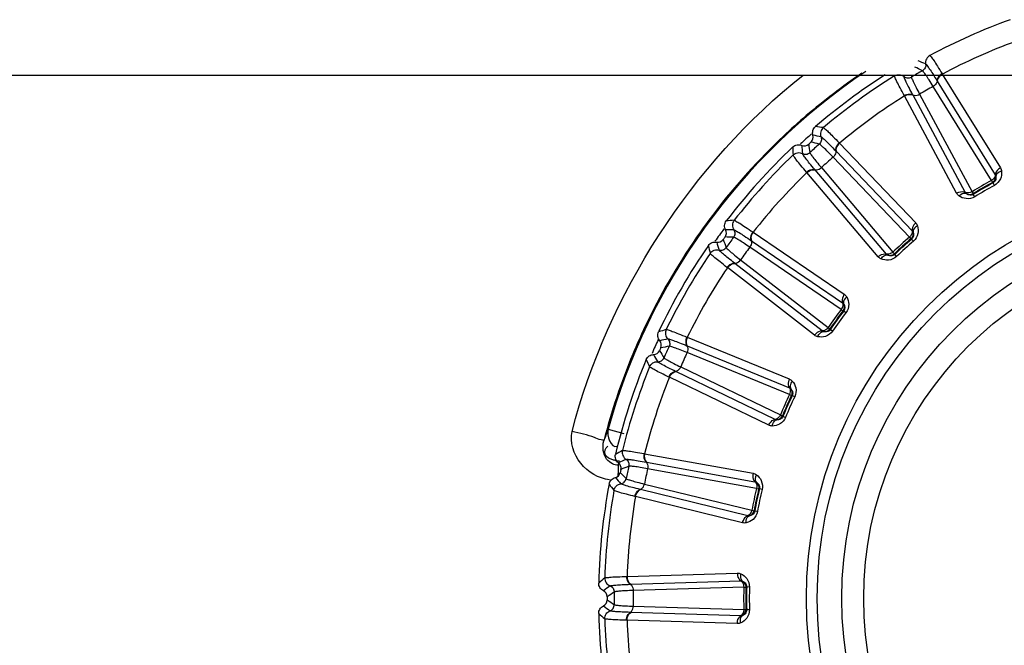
# Model space of a CAD drawing. Header units: millimetres. Extents: x 0 to 4000, y 0 to 3000.
# Tile 71 of 119: x 1407 to 1437, y 1674 to 1693. Entities that reach past the tile are written whole.
import ezdxf

# ---------------------------------------------------------------- set-up
doc = ezdxf.new("R2010")
doc.units = ezdxf.units.MM
doc.header["$LTSCALE"] = 219.99956
doc.layers.get('0').update_dxf_attribs({"linetype": 'CONTINUOUS'})
doc.layers.add('SUPERFICI', color=7, linetype='CONTINUOUS')

msp = doc.modelspace()

# ---------------------------------------------------------------- linework, layer by layer
at = {"color": 7, "linetype": 'CONTINUOUS'}
msp.add_line((1317.125, 1691.78), (1648.973, 1691.78), dxfattribs=at)
at = {"color": 9, "linetype": 'CONTINUOUS'}
for p, q in [((1433.304, 1691.757), (1433.308, 1691.78)), ((1433.595, 1691.738), (1433.599, 1691.78)), ((1433.827, 1691.78), (1433.823, 1691.72)), ((1434.758, 1691.826), (1434.766, 1691.813)), ((1434.766, 1691.813), (1436.542, 1688.945)), ((1434.606, 1691.607), (1434.613, 1691.596)), ((1434.613, 1691.596), (1436.387, 1688.728)), ((1433.606, 1691.143), (1433.599, 1691.156)), ((1435.202, 1688.171), (1433.606, 1691.143)), ((1433.87, 1691.167), (1433.863, 1691.179)), ((1435.466, 1688.197), (1433.87, 1691.167)), ((1431.607, 1689.71), (1431.618, 1689.699)), ((1431.618, 1689.699), (1433.951, 1687.262)), ((1431.504, 1689.465), (1431.514, 1689.455)), ((1431.514, 1689.455), (1433.845, 1687.019)), ((1430.623, 1688.802), (1430.613, 1688.814)), ((1432.801, 1686.227), (1430.623, 1688.802)), ((1430.876, 1688.881), (1430.867, 1688.891)), ((1433.055, 1686.307), (1430.876, 1688.881)), ((1436.318, 1688.483), (1436.299, 1688.498)), ((1436.358, 1688.409), (1436.318, 1688.483)), ((1435.71, 1688.158), (1435.713, 1688.134)), ((1435.757, 1688.062), (1435.713, 1688.134)), ((1428.966, 1686.985), (1428.978, 1686.976)), ((1428.978, 1686.976), (1431.767, 1685.078)), ((1428.916, 1686.724), (1428.927, 1686.716)), ((1428.927, 1686.716), (1431.714, 1684.818)), ((1433.828, 1686.765), (1433.807, 1686.775)), ((1433.883, 1686.7), (1433.828, 1686.765)), ((1433.301, 1686.32), (1433.309, 1686.298)), ((1433.367, 1686.236), (1433.309, 1686.298)), ((1428.422, 1686.022), (1428.412, 1686.03)), ((1431.089, 1683.958), (1428.422, 1686.022)), ((1428.191, 1685.893), (1428.179, 1685.902)), ((1430.858, 1683.827), (1428.191, 1685.893)), ((1431.75, 1684.566), (1431.727, 1684.572)), ((1431.817, 1684.515), (1431.75, 1684.566)), ((1431.327, 1684.021), (1431.34, 1684.001)), ((1431.409, 1683.953), (1431.34, 1684.001)), ((1426.948, 1683.77), (1426.962, 1683.764)), ((1426.962, 1683.764), (1430.085, 1682.488)), ((1426.954, 1683.505), (1426.966, 1683.5)), ((1426.966, 1683.5), (1430.087, 1682.222)), ((1426.617, 1682.715), (1426.605, 1682.721)), ((1429.654, 1681.251), (1426.617, 1682.715)), ((1426.418, 1682.541), (1426.404, 1682.547)), ((1429.455, 1681.074), (1426.418, 1682.541)), ((1430.175, 1681.983), (1430.151, 1681.984)), ((1430.251, 1681.947), (1430.175, 1681.983)), ((1429.874, 1681.363), (1429.891, 1681.346)), ((1429.969, 1681.313), (1429.891, 1681.346)), ((1424.542, 1680.953), (1425.024, 1680.82)), ((1425.643, 1680.207), (1425.658, 1680.204)), ((1425.658, 1680.204), (1428.978, 1679.605)), ((1425.704, 1679.948), (1425.717, 1679.946)), ((1425.717, 1679.946), (1429.035, 1679.345)), ((1424.85, 1679.85), (1424.873, 1679.914)), ((1425.538, 1679.106), (1425.525, 1679.109)), ((1428.814, 1678.305), (1425.538, 1679.106)), ((1429.171, 1679.129), (1429.147, 1679.125)), ((1429.253, 1679.11), (1429.171, 1679.129)), ((1425.38, 1678.894), (1425.365, 1678.897)), ((1428.656, 1678.091), (1425.38, 1678.894)), ((1429.006, 1678.46), (1429.026, 1678.447)), ((1429.109, 1678.431), (1429.026, 1678.447)), ((1425.108, 1676.449), (1425.123, 1676.45)), ((1425.123, 1676.45), (1428.495, 1676.554)), ((1425.221, 1676.209), (1425.234, 1676.21)), ((1425.234, 1676.21), (1428.604, 1676.312)), ((1428.782, 1676.129), (1428.76, 1676.12)), ((1428.866, 1676.127), (1428.782, 1676.129)), ((1428.76, 1675.44), (1428.782, 1675.431)), ((1428.866, 1675.433), (1428.782, 1675.431)), ((1425.234, 1675.351), (1425.221, 1675.351)), ((1428.604, 1675.249), (1425.234, 1675.351)), ((1425.123, 1675.111), (1425.108, 1675.111)), ((1428.495, 1675.006), (1425.123, 1675.111))]:
    msp.add_line(p, q, dxfattribs=at)
for radius in [12.641, 12.312, 11.559, 10.887]:
    msp.add_circle((1443.249, 1675.78), radius, dxfattribs=at)
for centre, radius, start, end in [((1443.249, 1675.78), 18.819, 109.9001, 118.0999), ((1443.249, 1675.78), 18.138, 110.1157, 117.8843), ((1389.259, 1600.973), 101.42, 63.72407, 63.86953), ((1418.278, 1655.361), 40.082, 66.5075, 66.8665), ((1443.249, 1675.78), 19.409, 123.9083, 164.543), ((1443.249, 1675.78), 19.409, 195.7002, 56.059), ((1443.284, 1675.729), 19.498, 124.2915, 130.5622), ((1443.249, 1675.78), 18.819, 121.9001, 130.0999), ((1443.249, 1675.78), 18.138, 122.1157, 129.8843), ((1443.286, 1675.726), 19.502, 130.5616, 133.3094), ((1428.098, 1668.01), 22.371, 82.218, 82.8436), ((1443.262, 1675.756), 19.463, 133.319, 142.586), ((1443.249, 1675.78), 18.909, 131.3053, 132.7088), ((1423.07, 1650.615), 40.082, 78.5075, 78.8665), ((1452.561, 1690.036), 22.372, 181.1564, 181.782), ((1470.385, 1693.218), 40.082, 185.1335, 185.4924), ((1531.079, 1704.011), 101.42, 188.13032, 188.27578), ((1405.992, 1591.382), 101.42, 75.72407, 75.86953), ((1443.249, 1675.78), 18.819, 133.9001, 142.0999), ((1443.249, 1675.78), 18.138, 134.1157, 141.8843), ((1443.249, 1675.78), 14.471, 118.6186, 121.3814), ((1443.249, 1675.78), 14.387, 118.6186, 121.3814), ((1443.275, 1675.749), 19.478, 142.5923, 145.3506), ((1430.045, 1665.03), 22.371, 94.218, 94.8436), ((1443.249, 1675.78), 18.909, 143.3115, 144.7284), ((1428.743, 1646.97), 40.082, 90.5075, 90.8665), ((1443.254, 1675.767), 19.451, 145.3581, 154.6329), ((1449.393, 1691.66), 22.372, 193.1564, 193.782), ((1466.167, 1698.479), 40.082, 197.1335, 197.4924), ((1523.29, 1721.655), 101.42, 200.13032, 200.27578), ((1424.354, 1585.481), 101.42, 87.72407, 87.86953), ((1443.249, 1675.78), 14.471, 130.6186, 133.3814), ((1443.249, 1675.78), 14.387, 130.6186, 133.3814), ((1443.249, 1675.78), 18.819, 145.9001, 154.0999), ((1443.249, 1675.78), 18.138, 146.1157, 153.8843), ((1443.249, 1675.78), 14.471, 142.6186, 145.3814), ((1443.249, 1675.78), 14.387, 142.6186, 145.3814), ((1443.339, 1675.729), 19.544, 154.6419, 157.3837), ((1432.568, 1662.519), 22.371, 106.218, 106.8436), ((1443.249, 1675.78), 18.909, 155.2644, 156.6676), ((1435.05, 1644.583), 40.082, 102.5075, 102.8665), ((1512.003, 1737.294), 101.42, 212.13032, 212.27578), ((1443.541, 1583.525), 101.42, 99.72407, 99.86953), ((1443.293, 1675.747), 19.494, 157.3778, 165.6076), ((1445.957, 1692.591), 22.372, 205.1564, 205.782), ((1460.947, 1702.748), 40.082, 209.1335, 209.4924), ((1443.249, 1675.78), 18.819, 157.9001, 166.0999), ((1443.249, 1675.78), 18.138, 158.1157, 165.8843), ((1443.249, 1675.78), 14.471, 154.6186, 157.3814), ((1443.249, 1675.78), 14.387, 154.6186, 157.3814), ((1443.413, 1673.848), 20.164, 159.3682, 160.4593), ((1435.559, 1660.588), 22.371, 118.218, 118.8436), ((1441.715, 1643.56), 40.082, 114.5075, 114.8665), ((1462.715, 1585.602), 101.42, 111.72407, 111.86953), ((1454.953, 1705.838), 40.082, 221.1335, 221.4924), ((1412.133, 1679.75), 12.719, 358.8724, 359.3059), ((1497.711, 1750.244), 101.42, 224.13032, 224.27578), ((1443.249, 1675.78), 18.819, 169.9001, 178.0999), ((1442.403, 1692.787), 22.372, 217.1564, 217.782), ((1443.249, 1675.78), 14.471, 166.6186, 169.3814), ((1443.249, 1675.78), 14.387, 166.6186, 169.3814), ((1443.249, 1675.78), 18.138, 170.1157, 177.8843), ((1438.885, 1659.322), 22.371, 130.218, 130.8436), ((1448.447, 1643.945), 40.082, 126.5075, 126.8665), ((1443.249, 1675.78), 14.471, 178.6186, 181.3814), ((1443.249, 1675.78), 14.387, 178.6186, 181.3814), ((1481.039, 1591.62), 101.42, 123.72407, 123.86953), ((1481.039, 1759.94), 101.42, 236.13032, 236.27578), ((1448.448, 1707.615), 40.082, 233.1335, 233.4924), ((1438.886, 1692.239), 22.372, 229.1564, 229.782), ((1443.249, 1675.78), 18.819, 181.9001, 190.0999), ((1443.249, 1675.78), 18.138, 182.1157, 189.8843)]:
    msp.add_arc(centre, radius, start, end, dxfattribs=at)
at = {"color": 7, "linetype": 'CONTINUOUS'}
for radius, start, end in [(19, 122.5839, 130.5969), (19, 133.4031, 142.5969), (18.732, 131.848, 132.152), (19, 145.4031, 154.5969), (18.732, 143.848, 144.152), (18.732, 155.848, 156.152), (19, 157.4031, 166.5969), (18.732, 167.848, 168.152), (19, 169.4031, 178.5969), (18.732, 179.848, 180.152), (19, 181.4031, 190.5969)]:
    msp.add_arc((1443.249, 1675.78), radius, start, end, dxfattribs=at)
at = {"color": 9, "linetype": 'CONTINUOUS'}
for points, knots in [([(1434.385, 1692.381), (1434.34, 1692.357), (1434.263, 1692.279), (1434.248, 1692.17), (1434.256, 1692.12)], [0, 0, 0, 0, 0.499997, 1, 1, 1, 1]), ([(1434.385, 1692.381), (1434.403, 1692.373), (1434.439, 1692.313), (1434.518, 1692.211), (1434.626, 1692.036), (1434.711, 1691.902), (1434.758, 1691.826)], [0, 0, 0, 0, 0.087839, 0.289256, 0.597274, 1, 1, 1, 1]), ([(1434.256, 1692.12), (1434.263, 1692.08), (1434.251, 1691.995), (1434.192, 1691.933), (1434.157, 1691.913)], [0, 0, 0, 0, 0.499996, 1, 1, 1, 1]), ([(1434.256, 1692.12), (1434.273, 1692.113), (1434.308, 1692.058), (1434.382, 1691.962), (1434.484, 1691.801), (1434.562, 1691.678), (1434.606, 1691.607)], [0, 0, 0, 0, 0.089549, 0.291503, 0.598947, 1, 1, 1, 1]), ([(1433.599, 1691.156), (1433.556, 1691.235), (1433.482, 1691.375), (1433.385, 1691.557), (1433.336, 1691.677), (1433.302, 1691.737), (1433.304, 1691.757)], [0, 0, 0, 0, 0.402561, 0.71061, 0.912105, 1, 1, 1, 1]), ([(1433.304, 1691.757), (1433.347, 1691.784), (1433.453, 1691.811), (1433.555, 1691.77), (1433.595, 1691.738)], [0, 0, 0, 0, 0.499997, 1, 1, 1, 1]), ([(1433.863, 1691.179), (1433.824, 1691.252), (1433.757, 1691.382), (1433.668, 1691.55), (1433.623, 1691.662), (1433.592, 1691.72), (1433.595, 1691.738)], [0, 0, 0, 0, 0.40089, 0.708362, 0.910393, 1, 1, 1, 1]), ([(1433.595, 1691.738), (1433.626, 1691.713), (1433.705, 1691.68), (1433.788, 1691.7), (1433.823, 1691.72)], [0, 0, 0, 0, 0.499996, 1, 1, 1, 1]), ([(1434.758, 1691.826), (1434.736, 1691.813), (1434.663, 1691.761), (1434.605, 1691.672), (1434.606, 1691.607)], [0, 0, 0, 0, 0.283026, 1, 1, 1, 1]), ([(1434.766, 1691.813), (1434.744, 1691.8), (1434.671, 1691.748), (1434.612, 1691.661), (1434.613, 1691.596)], [0, 0, 0, 0, 0.283838, 1, 1, 1, 1]), ([(1434.606, 1691.607), (1434.606, 1691.592), (1434.592, 1691.52), (1434.535, 1691.464), (1434.487, 1691.436)], [0, 0, 0, 0, 0.215937, 1, 1, 1, 1]), ([(1433.599, 1691.156), (1433.621, 1691.169), (1433.702, 1691.206), (1433.808, 1691.212), (1433.863, 1691.179)], [0, 0, 0, 0, 0.283026, 1, 1, 1, 1]), ([(1433.606, 1691.143), (1433.628, 1691.156), (1433.709, 1691.193), (1433.814, 1691.2), (1433.87, 1691.167)], [0, 0, 0, 0, 0.283838, 1, 1, 1, 1]), ([(1433.863, 1691.179), (1433.877, 1691.171), (1433.946, 1691.147), (1434.023, 1691.169), (1434.072, 1691.196)], [0, 0, 0, 0, 0.215937, 1, 1, 1, 1]), ([(1431.055, 1689.893), (1431.07, 1689.856), (1431.076, 1689.77), (1431.031, 1689.697), (1431.001, 1689.671)], [0, 0, 0, 0, 0.499996, 1, 1, 1, 1]), ([(1431.127, 1690.175), (1431.088, 1690.142), (1431.03, 1690.05), (1431.037, 1689.941), (1431.055, 1689.893)], [0, 0, 0, 0, 0.499997, 1, 1, 1, 1]), ([(1431.055, 1689.893), (1431.074, 1689.89), (1431.119, 1689.843), (1431.211, 1689.765), (1431.344, 1689.629), (1431.447, 1689.525), (1431.504, 1689.465)], [0, 0, 0, 0, 0.089549, 0.291503, 0.598947, 1, 1, 1, 1]), ([(1431.127, 1690.175), (1431.146, 1690.171), (1431.194, 1690.12), (1431.293, 1690.037), (1431.435, 1689.888), (1431.545, 1689.775), (1431.607, 1689.71)], [0, 0, 0, 0, 0.087839, 0.289256, 0.597274, 1, 1, 1, 1]), ([(1431.607, 1689.71), (1431.588, 1689.692), (1431.528, 1689.626), (1431.49, 1689.528), (1431.504, 1689.465)], [0, 0, 0, 0, 0.283026, 1, 1, 1, 1]), ([(1431.618, 1689.699), (1431.599, 1689.681), (1431.539, 1689.616), (1431.499, 1689.518), (1431.514, 1689.455)], [0, 0, 0, 0, 0.283838, 1, 1, 1, 1]), ([(1430.2, 1689.34), (1430.236, 1689.375), (1430.335, 1689.424), (1430.442, 1689.405), (1430.488, 1689.382)], [0, 0, 0, 0, 0.499997, 1, 1, 1, 1]), ([(1430.613, 1688.814), (1430.554, 1688.882), (1430.453, 1689.004), (1430.32, 1689.161), (1430.247, 1689.268), (1430.202, 1689.321), (1430.2, 1689.34)], [0, 0, 0, 0, 0.402561, 0.71061, 0.912105, 1, 1, 1, 1]), ([(1430.488, 1689.382), (1430.523, 1689.364), (1430.608, 1689.349), (1430.685, 1689.385), (1430.715, 1689.412)], [0, 0, 0, 0, 0.499996, 1, 1, 1, 1]), ([(1430.867, 1688.891), (1430.813, 1688.954), (1430.721, 1689.067), (1430.599, 1689.214), (1430.531, 1689.314), (1430.489, 1689.364), (1430.488, 1689.382)], [0, 0, 0, 0, 0.40089, 0.708362, 0.910393, 1, 1, 1, 1]), ([(1431.504, 1689.465), (1431.508, 1689.45), (1431.509, 1689.377), (1431.465, 1689.31), (1431.423, 1689.272)], [0, 0, 0, 0, 0.215937, 1, 1, 1, 1]), ([(1430.613, 1688.814), (1430.632, 1688.831), (1430.704, 1688.884), (1430.806, 1688.912), (1430.867, 1688.891)], [0, 0, 0, 0, 0.283026, 1, 1, 1, 1]), ([(1430.623, 1688.802), (1430.642, 1688.819), (1430.713, 1688.872), (1430.814, 1688.901), (1430.876, 1688.881)], [0, 0, 0, 0, 0.283838, 1, 1, 1, 1]), ([(1430.867, 1688.891), (1430.882, 1688.886), (1430.954, 1688.877), (1431.025, 1688.914), (1431.067, 1688.951)], [0, 0, 0, 0, 0.215937, 1, 1, 1, 1]), ([(1436.387, 1688.728), (1436.387, 1688.713), (1436.372, 1688.642), (1436.315, 1688.586), (1436.267, 1688.557)], [0, 0, 0, 0, 0.216192, 1, 1, 1, 1]), ([(1436.403, 1688.682), (1436.408, 1688.652), (1436.408, 1688.574), (1436.357, 1688.505), (1436.318, 1688.483)], [0, 0, 0, 0, 0.405768, 1, 1, 1, 1]), ([(1436.577, 1688.841), (1436.585, 1688.763), (1436.561, 1688.587), (1436.437, 1688.452), (1436.358, 1688.409)], [0, 0, 0, 0, 0.463897, 1, 1, 1, 1]), ([(1436.542, 1688.945), (1436.52, 1688.932), (1436.446, 1688.88), (1436.387, 1688.793), (1436.387, 1688.728)], [0, 0, 0, 0, 0.283328, 1, 1, 1, 1]), ([(1436.577, 1688.841), (1436.553, 1688.834), (1436.479, 1688.808), (1436.405, 1688.739), (1436.403, 1688.682)], [0, 0, 0, 0, 0.303467, 1, 1, 1, 1]), ([(1435.202, 1688.171), (1435.224, 1688.184), (1435.305, 1688.221), (1435.41, 1688.229), (1435.466, 1688.197)], [0, 0, 0, 0, 0.283328, 1, 1, 1, 1]), ([(1435.274, 1688.088), (1435.292, 1688.106), (1435.351, 1688.157), (1435.449, 1688.186), (1435.498, 1688.16)], [0, 0, 0, 0, 0.303467, 1, 1, 1, 1]), ([(1435.757, 1688.062), (1435.68, 1688.015), (1435.501, 1687.976), (1435.338, 1688.043), (1435.274, 1688.088)], [0, 0, 0, 0, 0.536345, 1, 1, 1, 1]), ([(1435.675, 1688.216), (1435.657, 1688.206), (1435.593, 1688.177), (1435.51, 1688.171), (1435.466, 1688.197)], [0, 0, 0, 0, 0.283581, 1, 1, 1, 1]), ([(1435.713, 1688.134), (1435.675, 1688.111), (1435.589, 1688.101), (1435.522, 1688.14), (1435.498, 1688.16)], [0, 0, 0, 0, 0.592632, 1, 1, 1, 1]), ([(1428.399, 1687.34), (1428.368, 1687.3), (1428.33, 1687.198), (1428.36, 1687.092), (1428.388, 1687.05)], [0, 0, 0, 0, 0.499997, 1, 1, 1, 1]), ([(1428.399, 1687.34), (1428.419, 1687.341), (1428.476, 1687.301), (1428.59, 1687.239), (1428.76, 1687.123), (1428.892, 1687.036), (1428.966, 1686.985)], [0, 0, 0, 0, 0.087839, 0.289256, 0.597274, 1, 1, 1, 1]), ([(1433.951, 1687.262), (1433.932, 1687.245), (1433.871, 1687.18), (1433.831, 1687.082), (1433.845, 1687.019)], [0, 0, 0, 0, 0.283328, 1, 1, 1, 1]), ([(1434.007, 1687.168), (1433.985, 1687.157), (1433.918, 1687.116), (1433.86, 1687.032), (1433.87, 1686.977)], [0, 0, 0, 0, 0.303467, 1, 1, 1, 1]), ([(1434.007, 1687.168), (1434.031, 1687.094), (1434.044, 1686.917), (1433.951, 1686.759), (1433.883, 1686.7)], [0, 0, 0, 0, 0.463897, 1, 1, 1, 1]), ([(1428.388, 1687.05), (1428.41, 1687.016), (1428.433, 1686.934), (1428.405, 1686.853), (1428.381, 1686.821)], [0, 0, 0, 0, 0.499996, 1, 1, 1, 1]), ([(1428.388, 1687.05), (1428.406, 1687.05), (1428.46, 1687.014), (1428.567, 1686.957), (1428.725, 1686.851), (1428.847, 1686.77), (1428.916, 1686.724)], [0, 0, 0, 0, 0.089549, 0.291503, 0.598947, 1, 1, 1, 1]), ([(1428.966, 1686.985), (1428.951, 1686.964), (1428.906, 1686.887), (1428.888, 1686.783), (1428.916, 1686.724)], [0, 0, 0, 0, 0.283026, 1, 1, 1, 1]), ([(1428.978, 1686.976), (1428.963, 1686.955), (1428.918, 1686.879), (1428.9, 1686.775), (1428.927, 1686.716)], [0, 0, 0, 0, 0.283838, 1, 1, 1, 1]), ([(1433.845, 1687.019), (1433.848, 1687.004), (1433.848, 1686.931), (1433.804, 1686.864), (1433.763, 1686.826)], [0, 0, 0, 0, 0.216192, 1, 1, 1, 1]), ([(1433.87, 1686.977), (1433.881, 1686.948), (1433.898, 1686.872), (1433.862, 1686.794), (1433.828, 1686.765)], [0, 0, 0, 0, 0.40577, 1, 1, 1, 1]), ([(1428.916, 1686.724), (1428.922, 1686.71), (1428.938, 1686.639), (1428.909, 1686.564), (1428.877, 1686.519)], [0, 0, 0, 0, 0.215937, 1, 1, 1, 1]), ([(1427.666, 1686.331), (1427.694, 1686.373), (1427.78, 1686.441), (1427.889, 1686.445), (1427.939, 1686.432)], [0, 0, 0, 0, 0.499997, 1, 1, 1, 1]), ([(1428.179, 1685.902), (1428.108, 1685.957), (1427.984, 1686.054), (1427.821, 1686.181), (1427.727, 1686.27), (1427.671, 1686.312), (1427.666, 1686.331)], [0, 0, 0, 0, 0.402561, 0.71061, 0.912105, 1, 1, 1, 1]), ([(1427.939, 1686.432), (1427.977, 1686.421), (1428.063, 1686.424), (1428.131, 1686.476), (1428.154, 1686.509)], [0, 0, 0, 0, 0.499996, 1, 1, 1, 1]), ([(1428.412, 1686.03), (1428.346, 1686.081), (1428.232, 1686.172), (1428.082, 1686.29), (1427.995, 1686.374), (1427.944, 1686.414), (1427.939, 1686.432)], [0, 0, 0, 0, 0.40089, 0.708362, 0.910393, 1, 1, 1, 1]), ([(1432.801, 1686.227), (1432.82, 1686.244), (1432.892, 1686.298), (1432.993, 1686.328), (1433.055, 1686.307)], [0, 0, 0, 0, 0.283328, 1, 1, 1, 1]), ([(1432.889, 1686.161), (1432.903, 1686.182), (1432.951, 1686.245), (1433.04, 1686.293), (1433.094, 1686.278)], [0, 0, 0, 0, 0.303467, 1, 1, 1, 1]), ([(1433.255, 1686.369), (1433.24, 1686.356), (1433.183, 1686.314), (1433.103, 1686.291), (1433.055, 1686.307)], [0, 0, 0, 0, 0.283581, 1, 1, 1, 1]), ([(1433.309, 1686.298), (1433.277, 1686.267), (1433.195, 1686.239), (1433.121, 1686.264), (1433.094, 1686.278)], [0, 0, 0, 0, 0.592632, 1, 1, 1, 1]), ([(1428.179, 1685.902), (1428.194, 1685.923), (1428.254, 1685.989), (1428.347, 1686.038), (1428.412, 1686.03)], [0, 0, 0, 0, 0.283026, 1, 1, 1, 1]), ([(1428.191, 1685.893), (1428.206, 1685.913), (1428.265, 1685.98), (1428.358, 1686.029), (1428.422, 1686.022)], [0, 0, 0, 0, 0.283838, 1, 1, 1, 1]), ([(1428.412, 1686.03), (1428.427, 1686.028), (1428.5, 1686.035), (1428.561, 1686.086), (1428.595, 1686.131)], [0, 0, 0, 0, 0.215937, 1, 1, 1, 1]), ([(1433.367, 1686.236), (1433.302, 1686.174), (1433.135, 1686.098), (1432.961, 1686.13), (1432.889, 1686.161)], [0, 0, 0, 0, 0.536345, 1, 1, 1, 1]), ([(1431.767, 1685.078), (1431.752, 1685.058), (1431.706, 1684.981), (1431.687, 1684.877), (1431.714, 1684.818)], [0, 0, 0, 0, 0.283328, 1, 1, 1, 1]), ([(1431.714, 1684.818), (1431.72, 1684.804), (1431.736, 1684.733), (1431.706, 1684.658), (1431.673, 1684.613)], [0, 0, 0, 0, 0.216192, 1, 1, 1, 1]), ([(1431.842, 1684.998), (1431.822, 1684.982), (1431.765, 1684.928), (1431.726, 1684.835), (1431.747, 1684.782)], [0, 0, 0, 0, 0.303467, 1, 1, 1, 1]), ([(1431.747, 1684.782), (1431.764, 1684.757), (1431.796, 1684.686), (1431.777, 1684.601), (1431.75, 1684.566)], [0, 0, 0, 0, 0.405768, 1, 1, 1, 1]), ([(1431.842, 1684.998), (1431.88, 1684.93), (1431.93, 1684.76), (1431.872, 1684.586), (1431.817, 1684.515)], [0, 0, 0, 0, 0.463897, 1, 1, 1, 1]), ([(1426.32, 1684), (1426.298, 1683.955), (1426.282, 1683.846), (1426.333, 1683.749), (1426.369, 1683.714)], [0, 0, 0, 0, 0.499997, 1, 1, 1, 1]), ([(1426.32, 1684), (1426.339, 1684.005), (1426.403, 1683.977), (1426.528, 1683.941), (1426.718, 1683.863), (1426.865, 1683.805), (1426.948, 1683.77)], [0, 0, 0, 0, 0.087839, 0.289256, 0.597274, 1, 1, 1, 1]), ([(1430.858, 1683.827), (1430.873, 1683.847), (1430.931, 1683.915), (1431.024, 1683.965), (1431.089, 1683.958)], [0, 0, 0, 0, 0.283328, 1, 1, 1, 1]), ([(1431.409, 1683.953), (1431.358, 1683.879), (1431.211, 1683.77), (1431.034, 1683.765), (1430.957, 1683.781)], [0, 0, 0, 0, 0.536345, 1, 1, 1, 1]), ([(1430.957, 1683.781), (1430.966, 1683.804), (1431, 1683.875), (1431.077, 1683.941), (1431.133, 1683.937)], [0, 0, 0, 0, 0.303467, 1, 1, 1, 1]), ([(1431.272, 1684.06), (1431.26, 1684.044), (1431.213, 1683.991), (1431.139, 1683.952), (1431.089, 1683.958)], [0, 0, 0, 0, 0.283581, 1, 1, 1, 1]), ([(1431.34, 1684.001), (1431.315, 1683.964), (1431.24, 1683.921), (1431.163, 1683.929), (1431.133, 1683.937)], [0, 0, 0, 0, 0.592632, 1, 1, 1, 1]), ([(1426.369, 1683.714), (1426.387, 1683.718), (1426.448, 1683.693), (1426.564, 1683.66), (1426.741, 1683.589), (1426.877, 1683.536), (1426.954, 1683.505)], [0, 0, 0, 0, 0.089549, 0.291503, 0.598947, 1, 1, 1, 1]), ([(1426.369, 1683.714), (1426.398, 1683.685), (1426.438, 1683.61), (1426.427, 1683.525), (1426.411, 1683.488)], [0, 0, 0, 0, 0.499996, 1, 1, 1, 1]), ([(1426.948, 1683.77), (1426.938, 1683.747), (1426.91, 1683.662), (1426.915, 1683.556), (1426.954, 1683.505)], [0, 0, 0, 0, 0.283026, 1, 1, 1, 1]), ([(1426.962, 1683.764), (1426.952, 1683.741), (1426.924, 1683.657), (1426.927, 1683.551), (1426.966, 1683.5)], [0, 0, 0, 0, 0.283838, 1, 1, 1, 1]), ([(1426.954, 1683.505), (1426.963, 1683.492), (1426.994, 1683.426), (1426.98, 1683.347), (1426.958, 1683.296)], [0, 0, 0, 0, 0.215937, 1, 1, 1, 1]), ([(1425.812, 1682.86), (1425.832, 1682.907), (1425.902, 1682.992), (1426.008, 1683.019), (1426.059, 1683.016)], [0, 0, 0, 0, 0.499997, 1, 1, 1, 1]), ([(1426.059, 1683.016), (1426.099, 1683.013), (1426.182, 1683.034), (1426.238, 1683.099), (1426.254, 1683.136)], [0, 0, 0, 0, 0.499996, 1, 1, 1, 1]), ([(1426.605, 1682.721), (1426.53, 1682.757), (1426.399, 1682.823), (1426.228, 1682.907), (1426.126, 1682.971), (1426.068, 1682.999), (1426.059, 1683.016)], [0, 0, 0, 0, 0.40089, 0.708362, 0.910393, 1, 1, 1, 1]), ([(1426.404, 1682.547), (1426.323, 1682.586), (1426.181, 1682.656), (1425.996, 1682.746), (1425.885, 1682.814), (1425.822, 1682.843), (1425.812, 1682.86)], [0, 0, 0, 0, 0.402561, 0.71061, 0.912105, 1, 1, 1, 1]), ([(1426.404, 1682.547), (1426.414, 1682.571), (1426.459, 1682.648), (1426.54, 1682.715), (1426.605, 1682.721)], [0, 0, 0, 0, 0.283026, 1, 1, 1, 1]), ([(1426.418, 1682.541), (1426.428, 1682.564), (1426.472, 1682.642), (1426.553, 1682.709), (1426.617, 1682.715)], [0, 0, 0, 0, 0.283838, 1, 1, 1, 1]), ([(1426.605, 1682.721), (1426.62, 1682.722), (1426.69, 1682.744), (1426.74, 1682.807), (1426.763, 1682.858)], [0, 0, 0, 0, 0.215937, 1, 1, 1, 1]), ([(1430.085, 1682.488), (1430.074, 1682.465), (1430.045, 1682.38), (1430.049, 1682.275), (1430.087, 1682.222)], [0, 0, 0, 0, 0.283328, 1, 1, 1, 1]), ([(1430.174, 1682.425), (1430.159, 1682.406), (1430.114, 1682.341), (1430.095, 1682.241), (1430.127, 1682.194)], [0, 0, 0, 0, 0.303467, 1, 1, 1, 1]), ([(1430.174, 1682.425), (1430.227, 1682.366), (1430.31, 1682.211), (1430.29, 1682.029), (1430.251, 1681.947)], [0, 0, 0, 0, 0.463897, 1, 1, 1, 1]), ([(1430.087, 1682.222), (1430.096, 1682.21), (1430.126, 1682.143), (1430.112, 1682.064), (1430.09, 1682.013)], [0, 0, 0, 0, 0.216192, 1, 1, 1, 1]), ([(1430.127, 1682.194), (1430.149, 1682.173), (1430.195, 1682.11), (1430.194, 1682.024), (1430.175, 1681.983)], [0, 0, 0, 0, 0.405768, 1, 1, 1, 1]), ([(1429.455, 1681.074), (1429.466, 1681.098), (1429.509, 1681.176), (1429.59, 1681.244), (1429.654, 1681.251)], [0, 0, 0, 0, 0.283328, 1, 1, 1, 1]), ([(1429.969, 1681.313), (1429.934, 1681.23), (1429.813, 1681.093), (1429.641, 1681.051), (1429.563, 1681.05)], [0, 0, 0, 0, 0.536345, 1, 1, 1, 1]), ([(1429.563, 1681.05), (1429.566, 1681.075), (1429.585, 1681.151), (1429.646, 1681.232), (1429.702, 1681.24)], [0, 0, 0, 0, 0.303467, 1, 1, 1, 1]), ([(1429.812, 1681.389), (1429.803, 1681.37), (1429.769, 1681.309), (1429.705, 1681.256), (1429.654, 1681.251)], [0, 0, 0, 0, 0.283581, 1, 1, 1, 1]), ([(1429.891, 1681.346), (1429.874, 1681.304), (1429.81, 1681.246), (1429.733, 1681.238), (1429.702, 1681.24)], [0, 0, 0, 0, 0.592632, 1, 1, 1, 1]), ([(1424.59, 1679.4), (1424.253, 1679.449), (1423.609, 1679.812), (1423.365, 1680.557), (1423.442, 1680.885)], [0, 0, 0, 0, 0.502373, 1, 1, 1, 1]), ([(1424.68, 1679.892), (1424.61, 1679.927), (1424.391, 1680.095), (1424.363, 1680.412), (1424.41, 1680.593)], [0, 0, 0, 0, 0.293257, 1, 1, 1, 1]), ([(1424.711, 1680.01), (1424.612, 1680.042), (1424.374, 1680.123), (1424.462, 1680.382), (1424.533, 1680.436)], [0, 0, 0, 0, 0.535385, 1, 1, 1, 1]), ([(1424.981, 1680.301), (1424.969, 1680.252), (1424.976, 1680.142), (1425.046, 1680.058), (1425.089, 1680.031)], [0, 0, 0, 0, 0.499997, 1, 1, 1, 1]), ([(1424.981, 1680.301), (1424.999, 1680.309), (1425.067, 1680.296), (1425.196, 1680.286), (1425.399, 1680.25), (1425.555, 1680.223), (1425.643, 1680.207)], [0, 0, 0, 0, 0.087839, 0.289256, 0.597274, 1, 1, 1, 1]), ([(1424.895, 1679.976), (1424.865, 1679.976), (1424.803, 1679.984), (1424.742, 1680), (1424.711, 1680.01)], [0, 0, 0, 0, 0.47265, 1, 1, 1, 1]), ([(1425.089, 1680.031), (1425.106, 1680.038), (1425.17, 1680.027), (1425.29, 1680.019), (1425.478, 1679.987), (1425.622, 1679.963), (1425.704, 1679.948)], [0, 0, 0, 0, 0.089549, 0.291503, 0.598947, 1, 1, 1, 1]), ([(1425.089, 1680.031), (1425.122, 1680.009), (1425.178, 1679.944), (1425.185, 1679.858), (1425.176, 1679.819)], [0, 0, 0, 0, 0.499996, 1, 1, 1, 1]), ([(1425.643, 1680.207), (1425.638, 1680.182), (1425.628, 1680.093), (1425.655, 1679.99), (1425.704, 1679.948)], [0, 0, 0, 0, 0.283026, 1, 1, 1, 1]), ([(1425.658, 1680.204), (1425.653, 1680.179), (1425.643, 1680.09), (1425.668, 1679.988), (1425.717, 1679.946)], [0, 0, 0, 0, 0.283838, 1, 1, 1, 1]), ([(1425.704, 1679.948), (1425.715, 1679.938), (1425.759, 1679.879), (1425.763, 1679.799), (1425.752, 1679.744)], [0, 0, 0, 0, 0.215937, 1, 1, 1, 1]), ([(1424.85, 1679.851), (1424.82, 1679.85), (1424.762, 1679.858), (1424.706, 1679.879), (1424.68, 1679.892)], [0, 0, 0, 0, 0.502614, 1, 1, 1, 1]), ([(1424.85, 1679.85), (1424.851, 1679.837), (1424.852, 1679.803), (1424.852, 1679.769), (1424.852, 1679.747)], [0, 0, 0, 0, 0.355796, 1, 1, 1, 1]), ([(1424.852, 1679.747), (1424.853, 1679.725), (1424.853, 1679.674), (1424.852, 1679.624), (1424.852, 1679.596)], [0, 0, 0, 0, 0.446377, 1, 1, 1, 1]), ([(1424.93, 1679.284), (1424.969, 1679.29), (1425.047, 1679.327), (1425.088, 1679.402), (1425.096, 1679.442)], [0, 0, 0, 0, 0.499996, 1, 1, 1, 1]), ([(1428.978, 1679.605), (1428.972, 1679.58), (1428.962, 1679.491), (1428.987, 1679.388), (1429.035, 1679.345)], [0, 0, 0, 0, 0.283328, 1, 1, 1, 1]), ([(1429.035, 1679.345), (1429.046, 1679.335), (1429.09, 1679.276), (1429.093, 1679.196), (1429.082, 1679.141)], [0, 0, 0, 0, 0.216192, 1, 1, 1, 1]), ([(1429.079, 1679.561), (1429.067, 1679.539), (1429.037, 1679.466), (1429.039, 1679.365), (1429.08, 1679.326)], [0, 0, 0, 0, 0.303467, 1, 1, 1, 1]), ([(1429.079, 1679.561), (1429.142, 1679.515), (1429.256, 1679.38), (1429.274, 1679.198), (1429.253, 1679.11)], [0, 0, 0, 0, 0.463897, 1, 1, 1, 1]), ([(1424.721, 1679.08), (1424.73, 1679.131), (1424.781, 1679.228), (1424.88, 1679.276), (1424.93, 1679.284)], [0, 0, 0, 0, 0.499997, 1, 1, 1, 1]), ([(1425.365, 1678.897), (1425.278, 1678.918), (1425.124, 1678.957), (1424.924, 1679.006), (1424.802, 1679.05), (1424.734, 1679.066), (1424.721, 1679.08)], [0, 0, 0, 0, 0.402561, 0.71061, 0.912105, 1, 1, 1, 1]), ([(1425.525, 1679.109), (1425.445, 1679.129), (1425.303, 1679.166), (1425.119, 1679.213), (1425.005, 1679.254), (1424.942, 1679.27), (1424.93, 1679.284)], [0, 0, 0, 0, 0.40089, 0.708362, 0.910393, 1, 1, 1, 1]), ([(1425.365, 1678.897), (1425.37, 1678.922), (1425.398, 1679.008), (1425.463, 1679.09), (1425.525, 1679.109)], [0, 0, 0, 0, 0.283026, 1, 1, 1, 1]), ([(1425.38, 1678.894), (1425.385, 1678.919), (1425.412, 1679.004), (1425.477, 1679.087), (1425.538, 1679.106)], [0, 0, 0, 0, 0.283838, 1, 1, 1, 1]), ([(1425.525, 1679.109), (1425.54, 1679.114), (1425.604, 1679.149), (1425.64, 1679.221), (1425.652, 1679.275)], [0, 0, 0, 0, 0.215937, 1, 1, 1, 1]), ([(1429.08, 1679.326), (1429.106, 1679.309), (1429.164, 1679.258), (1429.181, 1679.173), (1429.171, 1679.129)], [0, 0, 0, 0, 0.405768, 1, 1, 1, 1]), ([(1429.109, 1678.431), (1429.092, 1678.342), (1429.002, 1678.183), (1428.842, 1678.106), (1428.766, 1678.09)], [0, 0, 0, 0, 0.536345, 1, 1, 1, 1]), ([(1428.939, 1678.472), (1428.935, 1678.453), (1428.914, 1678.386), (1428.862, 1678.321), (1428.814, 1678.305)], [0, 0, 0, 0, 0.283581, 1, 1, 1, 1]), ([(1429.026, 1678.447), (1429.018, 1678.403), (1428.967, 1678.332), (1428.893, 1678.309), (1428.863, 1678.304)], [0, 0, 0, 0, 0.592632, 1, 1, 1, 1]), ([(1428.656, 1678.091), (1428.661, 1678.116), (1428.688, 1678.201), (1428.752, 1678.285), (1428.814, 1678.305)], [0, 0, 0, 0, 0.283328, 1, 1, 1, 1]), ([(1428.766, 1678.09), (1428.765, 1678.114), (1428.766, 1678.193), (1428.81, 1678.285), (1428.863, 1678.304)], [0, 0, 0, 0, 0.303467, 1, 1, 1, 1]), ([(1424.44, 1676.404), (1424.439, 1676.353), (1424.468, 1676.248), (1424.554, 1676.18), (1424.602, 1676.162)], [0, 0, 0, 0, 0.499997, 1, 1, 1, 1]), ([(1424.44, 1676.404), (1424.456, 1676.416), (1424.526, 1676.417), (1424.654, 1676.434), (1424.86, 1676.441), (1425.018, 1676.447), (1425.108, 1676.449)], [0, 0, 0, 0, 0.087839, 0.289256, 0.597274, 1, 1, 1, 1]), ([(1425.108, 1676.449), (1425.108, 1676.424), (1425.117, 1676.335), (1425.164, 1676.24), (1425.221, 1676.209)], [0, 0, 0, 0, 0.283026, 1, 1, 1, 1]), ([(1425.123, 1676.45), (1425.123, 1676.424), (1425.131, 1676.336), (1425.178, 1676.241), (1425.234, 1676.21)], [0, 0, 0, 0, 0.283838, 1, 1, 1, 1]), ([(1428.495, 1676.554), (1428.494, 1676.528), (1428.503, 1676.439), (1428.548, 1676.344), (1428.604, 1676.312)], [0, 0, 0, 0, 0.283328, 1, 1, 1, 1]), ([(1428.602, 1676.532), (1428.596, 1676.509), (1428.581, 1676.431), (1428.605, 1676.332), (1428.652, 1676.302)], [0, 0, 0, 0, 0.303467, 1, 1, 1, 1]), ([(1428.602, 1676.532), (1428.674, 1676.5), (1428.814, 1676.392), (1428.869, 1676.217), (1428.866, 1676.127)], [0, 0, 0, 0, 0.463897, 1, 1, 1, 1]), ([(1424.602, 1676.162), (1424.617, 1676.173), (1424.682, 1676.176), (1424.801, 1676.192), (1424.992, 1676.2), (1425.138, 1676.206), (1425.221, 1676.209)], [0, 0, 0, 0, 0.089549, 0.291503, 0.598947, 1, 1, 1, 1]), ([(1424.602, 1676.162), (1424.639, 1676.148), (1424.707, 1676.095), (1424.732, 1676.013), (1424.731, 1675.973)], [0, 0, 0, 0, 0.499996, 1, 1, 1, 1]), ([(1425.221, 1676.209), (1425.234, 1676.202), (1425.289, 1676.153), (1425.309, 1676.076), (1425.31, 1676.02)], [0, 0, 0, 0, 0.215937, 1, 1, 1, 1]), ([(1428.604, 1676.312), (1428.618, 1676.304), (1428.672, 1676.255), (1428.692, 1676.178), (1428.692, 1676.122)], [0, 0, 0, 0, 0.216192, 1, 1, 1, 1]), ([(1428.652, 1676.302), (1428.681, 1676.292), (1428.749, 1676.253), (1428.783, 1676.174), (1428.782, 1676.129)], [0, 0, 0, 0, 0.405768, 1, 1, 1, 1]), ([(1424.602, 1675.398), (1424.639, 1675.412), (1424.707, 1675.465), (1424.732, 1675.547), (1424.731, 1675.587)], [0, 0, 0, 0, 0.499996, 1, 1, 1, 1]), ([(1425.221, 1675.351), (1425.234, 1675.359), (1425.289, 1675.407), (1425.309, 1675.484), (1425.31, 1675.54)], [0, 0, 0, 0, 0.215937, 1, 1, 1, 1]), ([(1428.866, 1675.433), (1428.869, 1675.343), (1428.814, 1675.168), (1428.674, 1675.06), (1428.602, 1675.028)], [0, 0, 0, 0, 0.536345, 1, 1, 1, 1]), ([(1428.692, 1675.438), (1428.692, 1675.418), (1428.685, 1675.348), (1428.649, 1675.274), (1428.604, 1675.249)], [0, 0, 0, 0, 0.283581, 1, 1, 1, 1]), ([(1428.782, 1675.431), (1428.783, 1675.386), (1428.749, 1675.307), (1428.681, 1675.269), (1428.652, 1675.258)], [0, 0, 0, 0, 0.592632, 1, 1, 1, 1]), ([(1424.44, 1675.156), (1424.439, 1675.207), (1424.468, 1675.313), (1424.554, 1675.38), (1424.602, 1675.398)], [0, 0, 0, 0, 0.499997, 1, 1, 1, 1]), ([(1425.108, 1675.111), (1425.018, 1675.113), (1424.86, 1675.12), (1424.654, 1675.126), (1424.526, 1675.143), (1424.456, 1675.144), (1424.44, 1675.156)], [0, 0, 0, 0, 0.402561, 0.71061, 0.912105, 1, 1, 1, 1]), ([(1425.221, 1675.351), (1425.138, 1675.354), (1424.992, 1675.36), (1424.801, 1675.368), (1424.682, 1675.385), (1424.617, 1675.387), (1424.602, 1675.398)], [0, 0, 0, 0, 0.40089, 0.708362, 0.910393, 1, 1, 1, 1]), ([(1425.108, 1675.111), (1425.108, 1675.137), (1425.117, 1675.225), (1425.164, 1675.32), (1425.221, 1675.351)], [0, 0, 0, 0, 0.283026, 1, 1, 1, 1]), ([(1425.123, 1675.111), (1425.123, 1675.136), (1425.131, 1675.225), (1425.178, 1675.319), (1425.234, 1675.351)], [0, 0, 0, 0, 0.283838, 1, 1, 1, 1]), ([(1428.495, 1675.006), (1428.494, 1675.032), (1428.503, 1675.121), (1428.548, 1675.216), (1428.604, 1675.249)], [0, 0, 0, 0, 0.283328, 1, 1, 1, 1]), ([(1428.602, 1675.028), (1428.596, 1675.052), (1428.581, 1675.129), (1428.605, 1675.228), (1428.652, 1675.258)], [0, 0, 0, 0, 0.303467, 1, 1, 1, 1])]:
    msp.add_open_spline(points, degree=3, knots=knots, dxfattribs=at)
for points in [[(1423.442, 1680.885), (1424.518, 1685.079), (1427.119, 1689.089), (1430.507, 1691.784)], [(1436.403, 1688.682), (1436.406, 1688.612), (1436.361, 1688.532), (1436.299, 1688.498)], [(1436.387, 1688.728), (1436.395, 1688.715), (1436.403, 1688.697), (1436.397, 1688.683)], [(1436.542, 1688.945), (1436.561, 1688.913), (1436.573, 1688.877), (1436.577, 1688.841)], [(1435.274, 1688.088), (1435.245, 1688.11), (1435.219, 1688.139), (1435.202, 1688.171)], [(1435.498, 1688.16), (1435.486, 1688.169), (1435.472, 1688.183), (1435.472, 1688.198)], [(1435.498, 1688.16), (1435.558, 1688.122), (1435.649, 1688.121), (1435.71, 1688.158)], [(1433.951, 1687.262), (1433.977, 1687.236), (1433.996, 1687.203), (1434.007, 1687.168)], [(1433.87, 1686.977), (1433.887, 1686.909), (1433.86, 1686.821), (1433.807, 1686.775)], [(1433.845, 1687.019), (1433.856, 1687.008), (1433.867, 1686.992), (1433.864, 1686.976)], [(1433.094, 1686.278), (1433.08, 1686.284), (1433.063, 1686.295), (1433.06, 1686.31)], [(1433.094, 1686.278), (1433.16, 1686.254), (1433.25, 1686.272), (1433.301, 1686.32)], [(1432.889, 1686.161), (1432.856, 1686.176), (1432.825, 1686.199), (1432.801, 1686.227)], [(1431.767, 1685.078), (1431.798, 1685.058), (1431.823, 1685.029), (1431.842, 1684.998)], [(1431.714, 1684.818), (1431.727, 1684.809), (1431.741, 1684.796), (1431.741, 1684.78)], [(1431.747, 1684.782), (1431.778, 1684.719), (1431.77, 1684.628), (1431.727, 1684.572)], [(1431.133, 1683.937), (1431.118, 1683.941), (1431.099, 1683.947), (1431.094, 1683.961)], [(1431.133, 1683.937), (1431.203, 1683.927), (1431.287, 1683.964), (1431.327, 1684.021)], [(1430.957, 1683.781), (1430.922, 1683.788), (1430.887, 1683.804), (1430.858, 1683.827)], [(1430.085, 1682.488), (1430.119, 1682.474), (1430.15, 1682.452), (1430.174, 1682.425)], [(1430.087, 1682.222), (1430.101, 1682.216), (1430.118, 1682.206), (1430.122, 1682.191)], [(1430.127, 1682.194), (1430.17, 1682.139), (1430.181, 1682.048), (1430.151, 1681.984)], [(1429.702, 1681.24), (1429.686, 1681.24), (1429.667, 1681.243), (1429.658, 1681.255)], [(1429.702, 1681.24), (1429.772, 1681.245), (1429.847, 1681.298), (1429.874, 1681.363)], [(1424.542, 1680.953), (1424.491, 1680.763), (1424.63, 1680.36), (1424.814, 1680.43)], [(1429.563, 1681.05), (1429.526, 1681.05), (1429.488, 1681.058), (1429.455, 1681.074)], [(1428.978, 1679.605), (1429.014, 1679.598), (1429.049, 1679.583), (1429.079, 1679.561)], [(1429.035, 1679.345), (1429.05, 1679.342), (1429.069, 1679.336), (1429.076, 1679.322)], [(1429.08, 1679.326), (1429.134, 1679.281), (1429.163, 1679.194), (1429.147, 1679.125)], [(1428.863, 1678.304), (1428.931, 1678.323), (1428.992, 1678.391), (1429.006, 1678.46)], [(1428.863, 1678.304), (1428.848, 1678.301), (1428.828, 1678.299), (1428.817, 1678.31)], [(1428.766, 1678.09), (1428.73, 1678.082), (1428.692, 1678.082), (1428.656, 1678.091)], [(1428.495, 1676.554), (1428.531, 1676.555), (1428.569, 1676.547), (1428.602, 1676.532)], [(1428.604, 1676.312), (1428.62, 1676.312), (1428.639, 1676.31), (1428.649, 1676.298)], [(1428.652, 1676.302), (1428.715, 1676.27), (1428.761, 1676.191), (1428.76, 1676.12)], [(1428.652, 1675.258), (1428.715, 1675.291), (1428.761, 1675.37), (1428.76, 1675.44)], [(1428.652, 1675.258), (1428.638, 1675.252), (1428.619, 1675.246), (1428.606, 1675.254)], [(1428.602, 1675.028), (1428.569, 1675.013), (1428.531, 1675.005), (1428.495, 1675.006)]]:
    msp.add_open_spline(points, degree=3, dxfattribs=at)
at = {"color": 7, "linetype": 'CONTINUOUS'}
for points, knots in [([(1430.809, 1689.942), (1430.795, 1689.988), (1430.793, 1690.09), (1430.849, 1690.176), (1430.885, 1690.207)], [0, 0, 0, 0, 0.499996, 1, 1, 1, 1]), ([(1430.193, 1689.584), (1430.228, 1689.617), (1430.319, 1689.664), (1430.421, 1689.651), (1430.464, 1689.632)], [0, 0, 0, 0, 0.499991, 1, 1, 1, 1]), ([(1428.136, 1687.047), (1428.113, 1687.088), (1428.09, 1687.188), (1428.127, 1687.283), (1428.156, 1687.321)], [0, 0, 0, 0, 0.500009, 1, 1, 1, 1]), ([(1427.609, 1686.568), (1427.636, 1686.608), (1427.715, 1686.672), (1427.817, 1686.681), (1427.864, 1686.671)], [0, 0, 0, 0, 0.500014, 1, 1, 1, 1]), ([(1426.124, 1683.658), (1426.093, 1683.694), (1426.049, 1683.787), (1426.065, 1683.888), (1426.086, 1683.931)], [0, 0, 0, 0, 0.500009, 1, 1, 1, 1]), ([(1425.707, 1683.081), (1425.726, 1683.125), (1425.79, 1683.204), (1425.888, 1683.234), (1425.936, 1683.235)], [0, 0, 0, 0, 0.499991, 1, 1, 1, 1]), ([(1424.411, 1680.593), (1424.405, 1680.62), (1424.269, 1680.628), (1423.999, 1680.765), (1423.67, 1680.827), (1423.442, 1680.886)], [0, 0, 0, 0, 0.082495, 0.300647, 1, 1, 1, 1]), ([(1424.861, 1679.926), (1424.822, 1679.954), (1424.761, 1680.036), (1424.755, 1680.138), (1424.766, 1680.184)], [0, 0, 0, 0, 0.500009, 1, 1, 1, 1]), ([(1424.573, 1679.274), (1424.582, 1679.321), (1424.628, 1679.412), (1424.717, 1679.462), (1424.764, 1679.472)], [0, 0, 0, 0, 0.499992, 1, 1, 1, 1]), ([(1424.4, 1676.012), (1424.357, 1676.032), (1424.28, 1676.099), (1424.253, 1676.198), (1424.255, 1676.245)], [0, 0, 0, 0, 0.500009, 1, 1, 1, 1]), ([(1424.255, 1675.315), (1424.253, 1675.363), (1424.28, 1675.461), (1424.357, 1675.528), (1424.4, 1675.548)], [0, 0, 0, 0, 0.499991, 1, 1, 1, 1])]:
    msp.add_open_spline(points, degree=3, knots=knots, dxfattribs=at)
for points in [[(1430.752, 1689.734), (1430.806, 1689.782), (1430.831, 1689.874), (1430.809, 1689.942)], [(1430.464, 1689.632), (1430.531, 1689.603), (1430.625, 1689.619), (1430.678, 1689.667)], [(1428.124, 1686.831), (1428.166, 1686.889), (1428.172, 1686.984), (1428.136, 1687.047)], [(1427.864, 1686.671), (1427.935, 1686.657), (1428.023, 1686.692), (1428.065, 1686.75)], [(1426.157, 1683.444), (1426.186, 1683.51), (1426.172, 1683.604), (1426.124, 1683.658)], [(1425.936, 1683.235), (1426.008, 1683.235), (1426.087, 1683.288), (1426.116, 1683.354)], [(1424.937, 1679.723), (1424.952, 1679.794), (1424.919, 1679.883), (1424.861, 1679.926)], [(1424.764, 1679.472), (1424.835, 1679.488), (1424.901, 1679.555), (1424.916, 1679.626)], [(1424.517, 1675.83), (1424.517, 1675.902), (1424.466, 1675.982), (1424.4, 1676.012)], [(1424.4, 1675.548), (1424.466, 1675.578), (1424.517, 1675.658), (1424.517, 1675.73)]]:
    msp.add_open_spline(points, degree=3, dxfattribs=at)
at = {"layer": 'SUPERFICI', "color": 9, "linetype": 'CONTINUOUS'}
for p, q in [((1436.267, 1688.557), (1434.487, 1691.436)), ((1434.072, 1691.196), (1435.675, 1688.216)), ((1433.763, 1686.826), (1431.423, 1689.272)), ((1431.067, 1688.951), (1433.255, 1686.369)), ((1436.267, 1688.557), (1436.299, 1688.498)), ((1435.675, 1688.216), (1435.71, 1688.158)), ((1433.763, 1686.826), (1433.807, 1686.775)), ((1431.673, 1684.613), (1428.877, 1686.519)), ((1433.255, 1686.369), (1433.301, 1686.32)), ((1428.595, 1686.131), (1431.272, 1684.06)), ((1431.673, 1684.613), (1431.727, 1684.572)), ((1431.272, 1684.06), (1431.327, 1684.021)), ((1430.09, 1682.013), (1426.958, 1683.296)), ((1426.763, 1682.858), (1429.812, 1681.389)), ((1430.09, 1682.013), (1430.151, 1681.984)), ((1429.812, 1681.389), (1429.874, 1681.363)), ((1429.082, 1679.141), (1425.752, 1679.744)), ((1425.652, 1679.275), (1428.939, 1678.472)), ((1429.082, 1679.141), (1429.147, 1679.125)), ((1428.939, 1678.472), (1429.006, 1678.46)), ((1428.692, 1676.122), (1425.31, 1676.02)), ((1428.692, 1676.122), (1428.76, 1676.12)), ((1425.31, 1675.54), (1428.692, 1675.438)), ((1428.692, 1675.438), (1428.76, 1675.44))]:
    msp.add_line(p, q, dxfattribs=at)
for radius, start, end in [(18.519, 119.4031, 120.5969), (17.941, 119.2343, 120.7657), (18.519, 131.4031, 132.5969), (17.941, 131.2343, 132.7657), (14.56, 118.6549, 121.3451), (14.493, 118.6549, 121.3451), (18.519, 143.4031, 144.5969), (14.56, 130.6549, 133.3451), (14.493, 130.6549, 133.3451), (17.941, 143.2343, 144.7657), (14.56, 142.6549, 145.3451), (14.493, 142.6549, 145.3451), (18.519, 155.4031, 156.5969), (17.941, 155.2343, 156.7657), (14.56, 154.6549, 157.3451), (14.493, 154.6549, 157.3451), (18.519, 167.4031, 168.5969), (17.941, 167.2343, 168.7657), (14.56, 166.6549, 169.3451), (14.493, 166.6549, 169.3451), (14.56, 178.6549, 181.3451), (14.493, 178.6549, 181.3451), (18.519, 179.4031, 180.5969), (17.941, 179.2343, 180.7657)]:
    msp.add_arc((1443.249, 1675.78), radius, start, end, dxfattribs=at)
for points, knots in [([(1433.823, 1691.72), (1433.821, 1691.703), (1433.848, 1691.649), (1433.891, 1691.544), (1433.973, 1691.386), (1434.035, 1691.264), (1434.072, 1691.196)], [0, 0, 0, 0, 0.091102, 0.293544, 0.600457, 1, 1, 1, 1]), ([(1434.487, 1691.436), (1434.446, 1691.501), (1434.372, 1691.616), (1434.276, 1691.766), (1434.207, 1691.855), (1434.173, 1691.906), (1434.157, 1691.913)], [0, 0, 0, 0, 0.399454, 0.706397, 0.908865, 1, 1, 1, 1]), ([(1431.423, 1689.272), (1431.37, 1689.328), (1431.274, 1689.425), (1431.149, 1689.551), (1431.062, 1689.624), (1431.019, 1689.667), (1431.001, 1689.671)], [0, 0, 0, 0, 0.399454, 0.706397, 0.908865, 1, 1, 1, 1]), ([(1430.715, 1689.412), (1430.716, 1689.395), (1430.755, 1689.347), (1430.818, 1689.253), (1430.931, 1689.116), (1431.017, 1689.01), (1431.067, 1688.951)], [0, 0, 0, 0, 0.091102, 0.293544, 0.600457, 1, 1, 1, 1]), ([(1428.877, 1686.519), (1428.812, 1686.562), (1428.699, 1686.637), (1428.55, 1686.735), (1428.45, 1686.788), (1428.399, 1686.821), (1428.381, 1686.821)], [0, 0, 0, 0, 0.399454, 0.706397, 0.908865, 1, 1, 1, 1]), ([(1428.154, 1686.509), (1428.16, 1686.492), (1428.207, 1686.453), (1428.288, 1686.375), (1428.427, 1686.264), (1428.534, 1686.178), (1428.595, 1686.131)], [0, 0, 0, 0, 0.091102, 0.293544, 0.600457, 1, 1, 1, 1]), ([(1426.958, 1683.296), (1426.886, 1683.325), (1426.759, 1683.374), (1426.594, 1683.439), (1426.485, 1683.47), (1426.428, 1683.492), (1426.411, 1683.488)], [0, 0, 0, 0, 0.399454, 0.706397, 0.908865, 1, 1, 1, 1]), ([(1426.254, 1683.136), (1426.262, 1683.12), (1426.317, 1683.093), (1426.413, 1683.033), (1426.572, 1682.953), (1426.694, 1682.892), (1426.763, 1682.858)], [0, 0, 0, 0, 0.091102, 0.293544, 0.600457, 1, 1, 1, 1]), ([(1425.752, 1679.744), (1425.675, 1679.758), (1425.541, 1679.78), (1425.365, 1679.809), (1425.252, 1679.817), (1425.192, 1679.826), (1425.176, 1679.819)], [0, 0, 0, 0, 0.399454, 0.706397, 0.908865, 1, 1, 1, 1]), ([(1425.096, 1679.442), (1425.107, 1679.428), (1425.166, 1679.412), (1425.273, 1679.374), (1425.445, 1679.329), (1425.577, 1679.294), (1425.652, 1679.275)], [0, 0, 0, 0, 0.091102, 0.293544, 0.600457, 1, 1, 1, 1]), ([(1425.31, 1676.02), (1425.232, 1676.017), (1425.096, 1676.011), (1424.918, 1676.003), (1424.806, 1675.987), (1424.745, 1675.984), (1424.731, 1675.973)], [0, 0, 0, 0, 0.399454, 0.706397, 0.908865, 1, 1, 1, 1]), ([(1424.731, 1675.587), (1424.745, 1675.577), (1424.806, 1675.573), (1424.918, 1675.558), (1425.096, 1675.55), (1425.232, 1675.543), (1425.31, 1675.54)], [0, 0, 0, 0, 0.091102, 0.293544, 0.600457, 1, 1, 1, 1])]:
    msp.add_open_spline(points, degree=3, knots=knots, dxfattribs=at)

doc.saveas('drawing.dxf')
